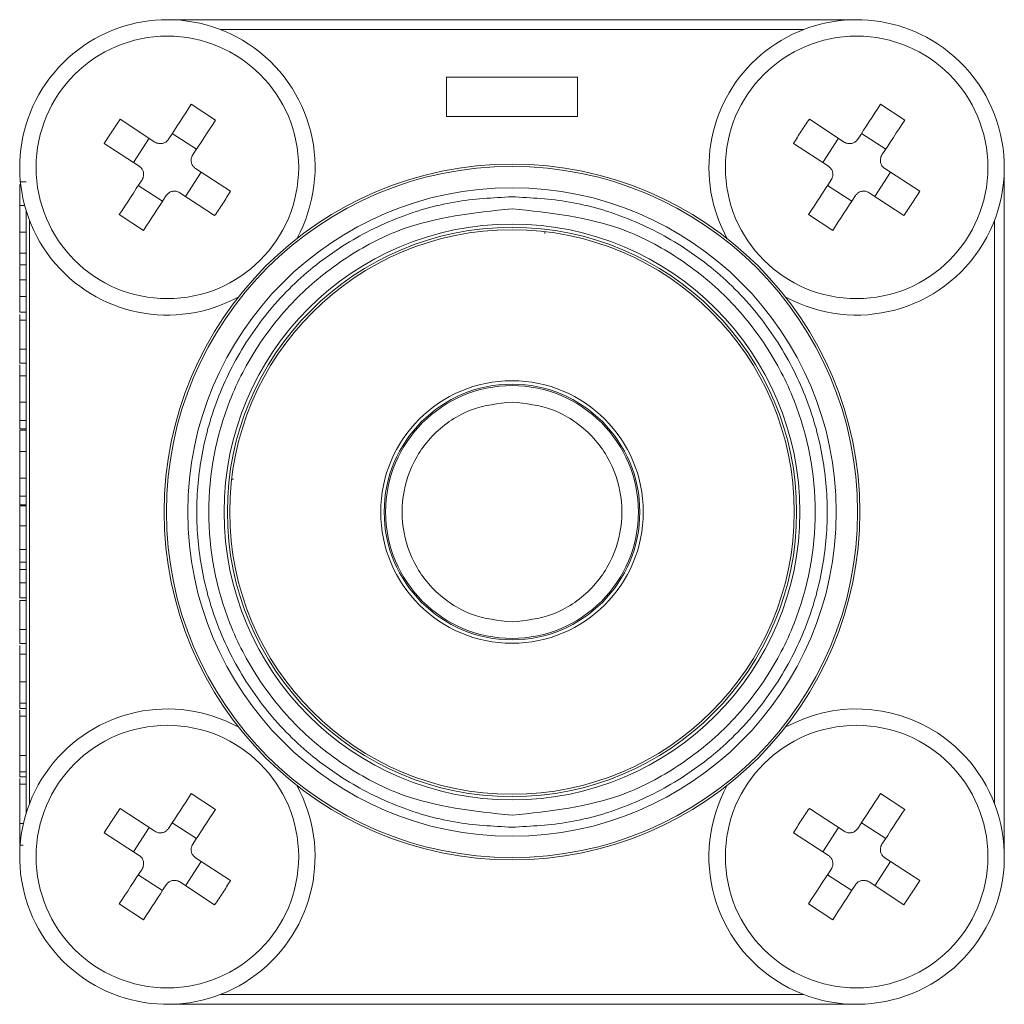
# Model space of a CAD drawing. Header units: millimetres. Extents: x -1774 to -852, y -172 to 1186.
# Tile 16 of 23: x -1283 to -1253, y 55 to 85. Entities that reach past the tile are written whole.
import ezdxf

# ---------------------------------------------------------------- set-up
doc = ezdxf.new("R2010")
doc.units = ezdxf.units.MM

msp = doc.modelspace()

# ---------------------------------------------------------------- linework, layer by layer
at = {"color": 7, "linetype": 'ByBlock', "lineweight": 5}
for p, q in [((-1257.74144, 84.99849), (-1278.74144, 84.99849)), ((-1270.24144, 83.24849), (-1270.24144, 82.0485)), ((-1270.24144, 83.24849), (-1266.24144, 83.24849)), ((-1266.24144, 82.0485), (-1266.24144, 83.24849)), ((-1277.27511, 81.93844), (-1278.01182, 82.41976)), ((-1256.27511, 81.93844), (-1257.01182, 82.41976)), ((-1279.12029, 81.27159), (-1280.18139, 81.96483)), ((-1266.24144, 82.0485), (-1270.24144, 82.0485)), ((-1258.1203, 81.27159), (-1259.18139, 81.96483)), ((-1279.77502, 80.64818), (-1279.29371, 81.38489)), ((-1278.59176, 81.53207), (-1277.85505, 81.05077)), ((-1258.77503, 80.64818), (-1258.29371, 81.38489)), ((-1257.59176, 81.53207), (-1256.85505, 81.05077)), ((-1280.6627, 81.22813), (-1279.6016, 80.53488)), ((-1259.6627, 81.22813), (-1258.60161, 80.53488)), ((-1277.88128, 80.46211), (-1276.82018, 79.76887)), ((-1256.88128, 80.46211), (-1255.82019, 79.76887)), ((-1253.24144, 59.49849), (-1253.24144, 80.4985)), ((-1277.70786, 80.34881), (-1278.18918, 79.6121)), ((-1256.70786, 80.34881), (-1257.18917, 79.6121)), ((-1283.04144, 80.06184), (-1283.24144, 80.06184)), ((-1283.24144, 79.97229), (-1283.21057, 79.97229)), ((-1278.89113, 79.46492), (-1279.62784, 79.94623)), ((-1257.89113, 79.46492), (-1258.62784, 79.94623)), ((-1278.36259, 79.7254), (-1277.30149, 79.03216)), ((-1257.36259, 79.7254), (-1256.3015, 79.03216)), ((-1283.24144, 79.33347), (-1283.08802, 79.33347)), ((-1283.04144, 79.17185), (-1283.04144, 60.82514)), ((-1280.20778, 79.05855), (-1279.47107, 78.57723)), ((-1259.20778, 79.05855), (-1258.47107, 78.57723)), ((-1283.24144, 78.52217), (-1283.04144, 78.52217)), ((-1267.24467, 78.54054), (-1267.24144, 78.48378)), ((-1283.24144, 77.89237), (-1283.24144, 77.88696)), ((-1283.24144, 77.88696), (-1283.04144, 77.88696)), ((-1283.24144, 77.88696), (-1283.24144, 77.5342)), ((-1283.24144, 77.5342), (-1283.04144, 77.5342)), ((-1283.24144, 77.07146), (-1283.04144, 77.07146)), ((-1283.24144, 76.56184), (-1283.04144, 76.56184)), ((-1283.24144, 76.08768), (-1283.04144, 76.08768)), ((-1283.24144, 76.02037), (-1283.24144, 75.84128)), ((-1283.24144, 75.84128), (-1283.04144, 75.84128)), ((-1283.24144, 74.95727), (-1283.04144, 74.95727)), ((-1283.24144, 74.95727), (-1283.24144, 74.52999)), ((-1283.24144, 74.52999), (-1283.04144, 74.52999)), ((-1283.24144, 74.14718), (-1283.04144, 74.14718)), ((-1283.24144, 73.34068), (-1283.04144, 73.34068)), ((-1283.24144, 72.79081), (-1283.04144, 72.79081)), ((-1283.24144, 72.52759), (-1283.04144, 72.52759)), ((-1283.24144, 72.49092), (-1283.04144, 72.49092)), ((-1283.24144, 71.83948), (-1283.04144, 71.83948)), ((-1283.24144, 71.03299), (-1283.04144, 71.03299)), ((-1276.78349, 70.99526), (-1276.72673, 70.9985)), ((-1283.24144, 70.48311), (-1283.04144, 70.48311)), ((-1283.24144, 70.21989), (-1283.04144, 70.21989)), ((-1283.24144, 70.18924), (-1283.04144, 70.18924)), ((-1283.24144, 69.57746), (-1283.04144, 69.57746)), ((-1283.24144, 68.85931), (-1283.04144, 68.85931)), ((-1283.24144, 68.46569), (-1283.04144, 68.46569)), ((-1283.24144, 68.24814), (-1283.04144, 68.24814)), ((-1283.24144, 68.24194), (-1283.24144, 67.84489)), ((-1283.04144, 67.84489), (-1283.24144, 67.84489)), ((-1283.24144, 67.38335), (-1283.24144, 67.84489)), ((-1283.24144, 67.38335), (-1283.04144, 67.38335)), ((-1283.24144, 67.30282), (-1283.04144, 67.30282)), ((-1283.24144, 66.41881), (-1283.04144, 66.41881)), ((-1283.24144, 66.41881), (-1283.24144, 65.99153)), ((-1283.24144, 65.99153), (-1283.04144, 65.99153)), ((-1283.24144, 65.6676), (-1283.04144, 65.6676)), ((-1283.04144, 64.82566), (-1283.24144, 64.82566)), ((-1283.24144, 64.16881), (-1283.04144, 64.16881)), ((-1283.24144, 64.01372), (-1283.04144, 64.01372)), ((-1283.24144, 63.95642), (-1283.24144, 63.78239)), ((-1283.24144, 63.78239), (-1283.04144, 63.78239)), ((-1283.24144, 62.58287), (-1283.04144, 62.58287)), ((-1283.04144, 62.08528), (-1283.24144, 62.08528)), ((-1283.24144, 61.92819), (-1283.04144, 61.92819)), ((-1283.24144, 61.88197), (-1283.24144, 61.70547)), ((-1283.24144, 61.70547), (-1283.04144, 61.70547)), ((-1277.27511, 60.93845), (-1278.01182, 61.41976)), ((-1256.27511, 60.93845), (-1257.01182, 61.41976)), ((-1279.12029, 60.27159), (-1280.18139, 60.96484)), ((-1258.1203, 60.27159), (-1259.18139, 60.96484)), ((-1283.24144, 60.50595), (-1283.12722, 60.50595)), ((-1279.77502, 59.64818), (-1279.29371, 60.38489)), ((-1278.59176, 60.53208), (-1277.85505, 60.05077)), ((-1258.77503, 59.64818), (-1258.29371, 60.38489)), ((-1257.59176, 60.53208), (-1256.85505, 60.05077)), ((-1283.21247, 60.00835), (-1283.24144, 60.00835)), ((-1280.6627, 60.22812), (-1279.6016, 59.53488)), ((-1259.6627, 60.22812), (-1258.60161, 59.53488)), ((-1283.24144, 59.85126), (-1283.13741, 59.85126)), ((-1277.88128, 59.46211), (-1276.82018, 58.76887)), ((-1256.88128, 59.46211), (-1255.82019, 58.76887)), ((-1277.70786, 59.34881), (-1278.18918, 58.61211)), ((-1256.70786, 59.34881), (-1257.18917, 58.61211)), ((-1278.89113, 58.46492), (-1279.62784, 58.94623)), ((-1257.89113, 58.46492), (-1258.62784, 58.94623)), ((-1278.36259, 58.72541), (-1277.30149, 58.03216)), ((-1257.36259, 58.72541), (-1256.3015, 58.03216)), ((-1280.20778, 58.05855), (-1279.47107, 57.57724)), ((-1259.20778, 58.05855), (-1258.47107, 57.57724)), ((-1278.74144, 54.9985), (-1257.74144, 54.9985))]:
    msp.add_line(p, q, dxfattribs=at)
at = {"color": 8, "linetype": 'ByBlock', "lineweight": 5}
for p, q in [((-1259.35699, 84.6985), (-1277.1259, 84.6985)), ((-1282.94144, 78.88295), (-1282.94144, 61.11405)), ((-1253.54144, 61.11405), (-1253.54144, 78.88295)), ((-1277.1259, 55.2985), (-1259.35699, 55.2985))]:
    msp.add_line(p, q, dxfattribs=at)
at = {"color": 7, "linetype": 'ByBlock', "lineweight": 5, "flags": 128}
for points in [[(-1278.01182, 82.41976), (-1278.09663, 82.28995), (-1278.18207, 82.15916), (-1278.2681, 82.02749), (-1278.35465, 81.895), (-1278.44168, 81.7618), (-1278.52913, 81.62795), (-1278.61694, 81.49354), (-1278.70506, 81.35865)], [(-1257.01182, 82.41976), (-1257.09663, 82.28995), (-1257.18207, 82.15916), (-1257.2681, 82.02749), (-1257.35465, 81.895), (-1257.44168, 81.7618), (-1257.52913, 81.62795), (-1257.61694, 81.49354), (-1257.70506, 81.35865)], [(-1277.96835, 80.87735), (-1277.88023, 81.01222), (-1277.79242, 81.14663), (-1277.70497, 81.28048), (-1277.61794, 81.41369), (-1277.53139, 81.54618), (-1277.44536, 81.67785), (-1277.35992, 81.80863), (-1277.27511, 81.93844)], [(-1256.96835, 80.87735), (-1256.88023, 81.01222), (-1256.79242, 81.14663), (-1256.70497, 81.28048), (-1256.61794, 81.41369), (-1256.53139, 81.54618), (-1256.44536, 81.67785), (-1256.35992, 81.80863), (-1256.27511, 81.93844)], [(-1279.51454, 80.11964), (-1279.60266, 79.98477), (-1279.69047, 79.85036), (-1279.77792, 79.71651), (-1279.86494, 79.5833), (-1279.9515, 79.45082), (-1280.03753, 79.31914), (-1280.12297, 79.18836), (-1280.20778, 79.05855)], [(-1258.51454, 80.11964), (-1258.60266, 79.98477), (-1258.69047, 79.85036), (-1258.77792, 79.71651), (-1258.86495, 79.5833), (-1258.9515, 79.45082), (-1259.03753, 79.31914), (-1259.12297, 79.18836), (-1259.20778, 79.05855)], [(-1279.47107, 78.57723), (-1279.38626, 78.70704), (-1279.30082, 78.83783), (-1279.21479, 78.96951), (-1279.12824, 79.10199), (-1279.04121, 79.2352), (-1278.95376, 79.36905), (-1278.86595, 79.50345), (-1278.77783, 79.63834)], [(-1258.47107, 78.57723), (-1258.38626, 78.70704), (-1258.30082, 78.83783), (-1258.21479, 78.96951), (-1258.12824, 79.10199), (-1258.04121, 79.2352), (-1257.95376, 79.36905), (-1257.86595, 79.50345), (-1257.77783, 79.63834)], [(-1278.01182, 61.41976), (-1278.09663, 61.28994), (-1278.18207, 61.15916), (-1278.2681, 61.02749), (-1278.35465, 60.895), (-1278.44168, 60.76179), (-1278.52913, 60.62794), (-1278.61694, 60.49353), (-1278.70506, 60.35866)], [(-1257.01182, 61.41976), (-1257.09663, 61.28994), (-1257.18207, 61.15916), (-1257.2681, 61.02749), (-1257.35465, 60.895), (-1257.44168, 60.76179), (-1257.52913, 60.62794), (-1257.61694, 60.49353), (-1257.70506, 60.35866)], [(-1277.96835, 59.87735), (-1277.88023, 60.01223), (-1277.79242, 60.14663), (-1277.70497, 60.28048), (-1277.61794, 60.41369), (-1277.53139, 60.54617), (-1277.44536, 60.67785), (-1277.35992, 60.80863), (-1277.27511, 60.93845)], [(-1256.96835, 59.87735), (-1256.88023, 60.01223), (-1256.79242, 60.14663), (-1256.70497, 60.28048), (-1256.61794, 60.41369), (-1256.53139, 60.54617), (-1256.44536, 60.67785), (-1256.35992, 60.80863), (-1256.27511, 60.93845)], [(-1279.51454, 59.11965), (-1279.60266, 58.98477), (-1279.69047, 58.85036), (-1279.77792, 58.71651), (-1279.86494, 58.5833), (-1279.9515, 58.45082), (-1280.03753, 58.31914), (-1280.12297, 58.18836), (-1280.20778, 58.05855)], [(-1258.51454, 59.11965), (-1258.60266, 58.98477), (-1258.69047, 58.85036), (-1258.77792, 58.71651), (-1258.86495, 58.5833), (-1258.9515, 58.45082), (-1259.03753, 58.31914), (-1259.12297, 58.18836), (-1259.20778, 58.05855)], [(-1279.47107, 57.57724), (-1279.38626, 57.70705), (-1279.30082, 57.83783), (-1279.21479, 57.96951), (-1279.12824, 58.10199), (-1279.04121, 58.2352), (-1278.95376, 58.36905), (-1278.86595, 58.50345), (-1278.77783, 58.63834)], [(-1258.47107, 57.57724), (-1258.38626, 57.70705), (-1258.30082, 57.83783), (-1258.21479, 57.96951), (-1258.12824, 58.10199), (-1258.04121, 58.2352), (-1257.95376, 58.36905), (-1257.86595, 58.50345), (-1257.77783, 58.63834)]]:
    msp.add_lwpolyline(points, dxfattribs=at)
at = {"color": 7, "linetype": 'ByBlock', "lineweight": 5}
for centre, radius in [((-1278.74144, 80.4985), 4), ((-1257.74144, 80.4985), 4), ((-1268.24144, 69.9985), 10.6), ((-1268.24144, 69.9985), 10.53105), ((-1268.24144, 69.9985), 9.87918), ((-1268.24144, 69.9985), 8.77143), ((-1268.24144, 69.9985), 8.67237), ((-1268.24144, 69.9985), 8.6), ((-1268.24144, 69.9985), 4), ((-1268.24144, 69.9985), 3.89443), ((-1268.24144, 69.9985), 3.85), ((-1278.74144, 59.4985), 4), ((-1257.74144, 59.4985), 4)]:
    msp.add_circle(centre, radius, dxfattribs=at)
for centre, radius, start, end in [((-1278.74144, 80.4985), 4.5, 56.84238, 298.882103), ((-1257.74144, 80.4985), 4.5, 56.84238, 208.882103), ((-1278.74144, 80.4985), 4.5, 331.117897, 56.84238), ((-1257.74144, 80.4985), 4.5, 241.117897, 56.84238), ((-1268.24144, 69.9985), 3.85, 0, 90), ((-1268.24144, 69.9985), 3.85, 270, 0), ((-1278.74144, 59.4985), 4.5, 61.117897, 28.882103), ((-1257.74144, 59.4985), 4.5, 56.84238, 118.882103), ((-1257.74144, 59.4985), 4.5, 151.117897, 56.84238)]:
    msp.add_arc(centre, radius, start, end, dxfattribs=at)
for points, knots in [([(-1280.18139, 81.96483), (-1280.2648, 81.84413), (-1280.43162, 81.60273), (-1280.58568, 81.353), (-1280.6627, 81.22813)], [0, 0, 0, 0, 0.49999938, 1, 1, 1, 1]), ([(-1259.18139, 81.96483), (-1259.2648, 81.84413), (-1259.43162, 81.60273), (-1259.58567, 81.353), (-1259.6627, 81.22813)], [0, 0, 0, 0, 0.49999938, 1, 1, 1, 1]), ([(-1278.70506, 81.35865), (-1278.72609, 81.33242), (-1278.76815, 81.27995), (-1278.85994, 81.23288), (-1278.9599, 81.21736), (-1279.05069, 81.23265), (-1279.09994, 81.2602), (-1279.12029, 81.27159)], [0, 0, 0, 0, 0.21360994, 0.42729661, 0.63945685, 0.85095364, 1, 1, 1, 1]), ([(-1257.70506, 81.35865), (-1257.72609, 81.33242), (-1257.76815, 81.27995), (-1257.85994, 81.23288), (-1257.9599, 81.21736), (-1258.05069, 81.23265), (-1258.09994, 81.2602), (-1258.1203, 81.27159)], [0, 0, 0, 0, 0.2136149, 0.42729768, 0.63945752, 0.85095391, 1, 1, 1, 1]), ([(-1277.88128, 80.46211), (-1277.90752, 80.48314), (-1277.95999, 80.5252), (-1278.00705, 80.617), (-1278.02259, 80.71695), (-1278.00728, 80.80775), (-1277.97974, 80.85699), (-1277.96835, 80.87735)], [0, 0, 0, 0, 0.21361345, 0.42730459, 0.63945716, 0.85096228, 1, 1, 1, 1]), ([(-1256.88128, 80.46211), (-1256.90752, 80.48314), (-1256.95999, 80.5252), (-1257.00705, 80.617), (-1257.02259, 80.71695), (-1257.00729, 80.80775), (-1256.97974, 80.85699), (-1256.96835, 80.87735)], [0, 0, 0, 0, 0.213613, 0.42730369, 0.63945581, 0.85095908, 1, 1, 1, 1]), ([(-1279.6016, 80.53488), (-1279.57537, 80.51385), (-1279.5229, 80.47179), (-1279.47583, 80.38), (-1279.4603, 80.28005), (-1279.47561, 80.18925), (-1279.50315, 80.14), (-1279.51454, 80.11964)], [0, 0, 0, 0, 0.21361101, 0.42729049, 0.63945855, 0.85094786, 1, 1, 1, 1]), ([(-1258.60161, 80.53488), (-1258.57537, 80.51385), (-1258.5229, 80.4718), (-1258.47584, 80.38), (-1258.4603, 80.28005), (-1258.4756, 80.18925), (-1258.50315, 80.14), (-1258.51454, 80.11964)], [0, 0, 0, 0, 0.21361295, 0.42728962, 0.63945735, 0.85094501, 1, 1, 1, 1]), ([(-1283.24144, 79.97229), (-1283.24144, 79.92342), (-1283.24144, 79.82856), (-1283.24144, 79.61196), (-1283.24144, 79.42732), (-1283.24144, 79.33347)], [0, 0, 0, 0, 0.3432979, 0.66623734, 1, 1, 1, 1]), ([(-1278.77783, 79.63834), (-1278.7568, 79.66457), (-1278.71474, 79.71704), (-1278.62295, 79.76411), (-1278.52299, 79.77964), (-1278.4322, 79.76434), (-1278.38295, 79.73679), (-1278.36259, 79.7254)], [0, 0, 0, 0, 0.21361168, 0.42729741, 0.63945914, 0.85095782, 1, 1, 1, 1]), ([(-1268.24144, 60.39346), (-1268.82727, 60.42462), (-1270.03402, 60.4888), (-1271.82415, 61.0232), (-1273.54554, 61.90932), (-1275.08162, 63.15865), (-1276.32939, 64.69431), (-1277.22114, 66.41581), (-1277.73579, 68.20592), (-1277.90022, 69.9985), (-1277.73579, 71.79107), (-1277.22114, 73.58118), (-1276.32939, 75.30268), (-1275.08162, 76.83834), (-1273.54554, 78.08767), (-1271.82415, 78.97379), (-1270.03402, 79.50819), (-1268.82727, 79.57238), (-1268.24144, 79.60354)], [0, 0, 0, 0, 0.058258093, 0.120005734, 0.184320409, 0.249999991, 0.315679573, 0.379994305, 0.441742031, 0.499999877, 0.558257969, 0.620005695, 0.684320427, 0.750000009, 0.815679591, 0.879994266, 0.941741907, 1, 1, 1, 1]), ([(-1277.30149, 79.03216), (-1277.21809, 79.15286), (-1277.05127, 79.39426), (-1276.89721, 79.644), (-1276.82018, 79.76887)], [0, 0, 0, 0, 0.50000288, 1, 1, 1, 1]), ([(-1268.24144, 79.60354), (-1267.65562, 79.57238), (-1266.44887, 79.50819), (-1264.65874, 78.97379), (-1262.93734, 78.08768), (-1261.40127, 76.83834), (-1260.1535, 75.30269), (-1259.26175, 73.58118), (-1258.7471, 71.79107), (-1258.58267, 69.9985), (-1258.7471, 68.20592), (-1259.26175, 66.41581), (-1260.1535, 64.69431), (-1261.40127, 63.15866), (-1262.93734, 61.90932), (-1264.65874, 61.02321), (-1266.44887, 60.4888), (-1267.65562, 60.42462), (-1268.24144, 60.39346)], [0, 0, 0, 0, 0.05825798, 0.12000563, 0.18432043, 0.24999993, 0.3156796, 0.37999428, 0.44174202, 0.50000012, 0.55825798, 0.62000572, 0.6843204, 0.75000007, 0.81567957, 0.87999437, 0.94174202, 1, 1, 1, 1]), ([(-1257.77783, 79.63834), (-1257.7568, 79.66457), (-1257.71474, 79.71704), (-1257.62295, 79.76411), (-1257.52299, 79.77964), (-1257.4322, 79.76433), (-1257.38295, 79.73679), (-1257.36259, 79.7254)], [0, 0, 0, 0, 0.21361378, 0.42729543, 0.63945659, 0.8509547, 1, 1, 1, 1]), ([(-1256.3015, 79.03216), (-1256.21809, 79.15286), (-1256.05127, 79.39426), (-1255.89721, 79.644), (-1255.82019, 79.76887)], [0, 0, 0, 0, 0.50000288, 1, 1, 1, 1]), ([(-1283.24144, 79.33347), (-1283.24144, 79.22695), (-1283.24144, 79.05077), (-1283.24144, 78.77191), (-1283.24144, 78.60574), (-1283.24144, 78.52217)], [0, 0, 0, 0, 0.43185382, 0.71429961, 1, 1, 1, 1]), ([(-1268.24144, 79.23978), (-1269.40388, 79.11633), (-1271.19208, 78.92643), (-1273.34422, 77.77407), (-1274.82269, 76.58137), (-1276.02306, 75.10086), (-1277.13936, 72.94934), (-1277.70594, 69.9985), (-1277.13935, 67.04765), (-1276.02306, 64.89613), (-1274.82269, 63.41562), (-1273.34423, 62.22292), (-1271.19207, 61.07057), (-1269.40388, 60.88067), (-1268.24144, 60.75722)], [0, 0, 0, 0, 0.11972846, 0.18418044, 0.24999995, 0.31581955, 0.38027164, 0.5000001, 0.61972831, 0.68418041, 0.75, 0.81581968, 0.88027154, 1, 1, 1, 1]), ([(-1268.24144, 60.75722), (-1267.07901, 60.88067), (-1265.29082, 61.07057), (-1263.13866, 62.22292), (-1261.6602, 63.41562), (-1260.45982, 64.89613), (-1259.34353, 67.04765), (-1258.77695, 69.9985), (-1259.34353, 72.94934), (-1260.45982, 75.10086), (-1261.6602, 76.58137), (-1263.13867, 77.77406), (-1265.29081, 78.92643), (-1267.07901, 79.11633), (-1268.24144, 79.23978)], [0, 0, 0, 0, 0.119728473, 0.184180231, 0.249999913, 0.315819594, 0.380271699, 0.499999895, 0.619728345, 0.684180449, 0.750000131, 0.815819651, 0.880271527, 1, 1, 1, 1]), ([(-1283.24144, 78.52217), (-1283.24144, 78.4582), (-1283.24144, 78.32321), (-1283.24144, 78.11098), (-1283.24144, 77.96195), (-1283.24144, 77.88696)], [0, 0, 0, 0, 0.30914717, 0.65236399, 1, 1, 1, 1]), ([(-1283.24144, 77.50835), (-1283.24144, 77.48302), (-1283.24144, 77.39651), (-1283.24144, 77.26354), (-1283.24144, 77.13438), (-1283.24144, 77.09163), (-1283.24144, 77.07146)], [0, 0, 0, 0, 0.124942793, 0.426649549, 0.729452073, 1, 1, 1, 1]), ([(-1283.24144, 77.07146), (-1283.24144, 77.02368), (-1283.24144, 76.92748), (-1283.24144, 76.75404), (-1283.24144, 76.62646), (-1283.24144, 76.56184)], [0, 0, 0, 0, 0.32739722, 0.6592583, 1, 1, 1, 1]), ([(-1283.24144, 76.56184), (-1283.24144, 76.49802), (-1283.24144, 76.38929), (-1283.24144, 76.22955), (-1283.24144, 76.13514), (-1283.24144, 76.08768)], [0, 0, 0, 0, 0.414036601, 0.705464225, 1, 1, 1, 1]), ([(-1283.24144, 75.84128), (-1283.24144, 75.73085), (-1283.24144, 75.5094), (-1283.24144, 75.19229), (-1283.24144, 75.00742), (-1283.24144, 74.95727)], [0, 0, 0, 0, 0.420266, 0.84273439, 1, 1, 1, 1]), ([(-1283.24144, 74.14718), (-1283.24144, 74.25732), (-1283.24144, 74.38035), (-1283.24144, 74.46947), (-1283.24144, 74.47881)], [0, 0, 0, 0, 0.89521636, 1, 1, 1, 1]), ([(-1283.24144, 73.34068), (-1283.24144, 73.47577), (-1283.24144, 73.68666), (-1283.24144, 73.95281), (-1283.24144, 74.08194), (-1283.24144, 74.14718)], [0, 0, 0, 0, 0.46853969, 0.73147684, 1, 1, 1, 1]), ([(-1283.24144, 72.79081), (-1283.24144, 72.84737), (-1283.24144, 72.94647), (-1283.24144, 73.13715), (-1283.24144, 73.26423), (-1283.24144, 73.34068)], [0, 0, 0, 0, 0.346351, 0.60673945, 1, 1, 1, 1]), ([(-1268.24144, 73.3485), (-1268.66269, 73.3035), (-1269.31304, 73.23404), (-1270.09398, 72.81696), (-1270.62622, 72.38411), (-1271.062, 71.85103), (-1271.46588, 71.07034), (-1271.67275, 69.9985), (-1271.46592, 68.92682), (-1271.06209, 68.14612), (-1270.62648, 67.61312), (-1270.09413, 67.18014), (-1269.31322, 66.76297), (-1268.66269, 66.69349), (-1268.24144, 66.6485)], [0, 0, 0, 0, 0.11972159, 0.18483513, 0.25000025, 0.31511382, 0.38027844, 0.50000038, 0.61972163, 0.68483501, 0.75000023, 0.81511363, 0.88027841, 1, 1, 1, 1]), ([(-1268.24144, 66.6485), (-1267.8202, 66.69349), (-1267.16985, 66.76295), (-1266.38892, 67.18003), (-1265.85666, 67.61287), (-1265.42089, 68.14596), (-1265.01701, 68.92665), (-1264.81014, 69.99849), (-1265.01697, 71.07017), (-1265.42079, 71.85087), (-1265.85641, 72.38386), (-1266.38876, 72.81686), (-1267.16967, 73.23402), (-1267.8202, 73.3035), (-1268.24144, 73.3485)], [0, 0, 0, 0, 0.119721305, 0.184834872, 0.249999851, 0.315113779, 0.380278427, 0.499999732, 0.619721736, 0.684834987, 0.749999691, 0.815113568, 0.880278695, 1, 1, 1, 1]), ([(-1283.24144, 72.52759), (-1283.24144, 72.54337), (-1283.24144, 72.57121), (-1283.24144, 72.64833), (-1283.24144, 72.73695), (-1283.24144, 72.79081)], [0, 0, 0, 0, 0.33935301, 0.59854455, 1, 1, 1, 1]), ([(-1283.24144, 71.83948), (-1283.24144, 71.9454), (-1283.24144, 72.12406), (-1283.24144, 72.34751), (-1283.24144, 72.4368), (-1283.24144, 72.49092)], [0, 0, 0, 0, 0.36452859, 0.61486731, 1, 1, 1, 1]), ([(-1283.24144, 71.03299), (-1283.24144, 71.16808), (-1283.24144, 71.37897), (-1283.24144, 71.64512), (-1283.24144, 71.77424), (-1283.24144, 71.83948)], [0, 0, 0, 0, 0.46854317, 0.731482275, 1, 1, 1, 1]), ([(-1283.24144, 70.48311), (-1283.24144, 70.53968), (-1283.24144, 70.63877), (-1283.24144, 70.82946), (-1283.24144, 70.95653), (-1283.24144, 71.03299)], [0, 0, 0, 0, 0.34635809, 0.60673124, 1, 1, 1, 1]), ([(-1283.24144, 70.21989), (-1283.24144, 70.23568), (-1283.24144, 70.26352), (-1283.24144, 70.34064), (-1283.24144, 70.42926), (-1283.24144, 70.48311)], [0, 0, 0, 0, 0.33935568, 0.59854926, 1, 1, 1, 1]), ([(-1283.24144, 70.18924), (-1283.24144, 70.13837), (-1283.24144, 70.05199), (-1283.24144, 69.8402), (-1283.24144, 69.67283), (-1283.24144, 69.57746)], [0, 0, 0, 0, 0.38127491, 0.64742291, 1, 1, 1, 1]), ([(-1283.24144, 69.57746), (-1283.24144, 69.52271), (-1283.24144, 69.41312), (-1283.24144, 69.18023), (-1283.24144, 68.98631), (-1283.24144, 68.85931)], [0, 0, 0, 0, 0.256294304, 0.512970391, 1, 1, 1, 1]), ([(-1283.24144, 68.85931), (-1283.24144, 68.82599), (-1283.24144, 68.75933), (-1283.24144, 68.62714), (-1283.24144, 68.53002), (-1283.24144, 68.46569)], [0, 0, 0, 0, 0.2523184, 0.50471226, 1, 1, 1, 1]), ([(-1283.24144, 68.46569), (-1283.24144, 68.43423), (-1283.24144, 68.37984), (-1283.24144, 68.3074), (-1283.24144, 68.26798), (-1283.24144, 68.24814)], [0, 0, 0, 0, 0.40518977, 0.7005717, 1, 1, 1, 1]), ([(-1283.24144, 67.30282), (-1283.24144, 67.19239), (-1283.24144, 66.97094), (-1283.24144, 66.65383), (-1283.24144, 66.46896), (-1283.24144, 66.41881)], [0, 0, 0, 0, 0.420266, 0.84273439, 1, 1, 1, 1]), ([(-1283.24144, 65.93073), (-1283.24144, 65.91744), (-1283.24144, 65.84153), (-1283.24144, 65.74623), (-1283.24144, 65.6676)], [0, 0, 0, 0, 0.17500078, 1, 1, 1, 1]), ([(-1283.24144, 65.6676), (-1283.24144, 65.55353), (-1283.24144, 65.3246), (-1283.24144, 65.02569), (-1283.24144, 64.85834), (-1283.24144, 64.82566)], [0, 0, 0, 0, 0.44419426, 0.89145794, 1, 1, 1, 1]), ([(-1283.24144, 64.82566), (-1283.24144, 64.759), (-1283.24144, 64.59601), (-1283.24144, 64.35574), (-1283.24144, 64.22708), (-1283.24144, 64.16881)], [0, 0, 0, 0, 0.274594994, 0.671468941, 1, 1, 1, 1]), ([(-1283.24144, 64.16881), (-1283.24144, 64.13099), (-1283.24144, 64.04722), (-1283.24144, 64.00163), (-1283.24144, 64.01376), (-1283.24144, 64.01378)], [0, 0, 0, 0, 0.45111826, 0.99932489, 1, 1, 1, 1]), ([(-1283.24144, 63.78239), (-1283.24144, 63.7247), (-1283.24144, 63.60936), (-1283.24144, 63.2776), (-1283.24144, 62.92655), (-1283.24144, 62.67489), (-1283.24144, 62.58287)], [0, 0, 0, 0, 0.259387, 0.51851743, 0.82394037, 1, 1, 1, 1]), ([(-1283.24144, 62.58287), (-1283.24144, 62.53283), (-1283.24144, 62.40657), (-1283.24144, 62.22809), (-1283.24144, 62.12765), (-1283.24144, 62.08528)], [0, 0, 0, 0, 0.27511615, 0.69415587, 1, 1, 1, 1]), ([(-1283.24144, 62.08528), (-1283.24144, 62.04381), (-1283.24144, 61.9602), (-1283.24144, 61.91875), (-1283.24144, 61.92832), (-1283.24144, 61.92837)], [0, 0, 0, 0, 0.49474651, 0.99749467, 1, 1, 1, 1]), ([(-1283.24144, 61.70547), (-1283.24144, 61.64777), (-1283.24144, 61.53244), (-1283.24144, 61.20068), (-1283.24144, 60.84962), (-1283.24144, 60.59797), (-1283.24144, 60.50595)], [0, 0, 0, 0, 0.259387, 0.51851743, 0.82394037, 1, 1, 1, 1]), ([(-1280.18139, 60.96484), (-1280.2648, 60.84413), (-1280.43162, 60.60273), (-1280.58568, 60.35299), (-1280.6627, 60.22812)], [0, 0, 0, 0, 0.50000288, 1, 1, 1, 1]), ([(-1259.18139, 60.96484), (-1259.2648, 60.84413), (-1259.43162, 60.60273), (-1259.58567, 60.35299), (-1259.6627, 60.22812)], [0, 0, 0, 0, 0.50000288, 1, 1, 1, 1]), ([(-1283.24144, 60.50595), (-1283.24144, 60.45591), (-1283.24144, 60.32965), (-1283.24144, 60.15117), (-1283.24144, 60.05073), (-1283.24144, 60.00835)], [0, 0, 0, 0, 0.27511615, 0.69415587, 1, 1, 1, 1]), ([(-1278.70506, 60.35866), (-1278.72609, 60.33242), (-1278.76815, 60.27995), (-1278.85994, 60.23289), (-1278.9599, 60.21735), (-1279.05069, 60.23266), (-1279.09994, 60.2602), (-1279.12029, 60.27159)], [0, 0, 0, 0, 0.21360882, 0.42729437, 0.63945592, 0.85095442, 1, 1, 1, 1]), ([(-1257.70506, 60.35866), (-1257.72609, 60.33242), (-1257.76815, 60.27995), (-1257.85994, 60.23289), (-1257.9599, 60.21735), (-1258.05069, 60.23266), (-1258.09994, 60.2602), (-1258.1203, 60.27159)], [0, 0, 0, 0, 0.21361378, 0.42729543, 0.63945659, 0.8509547, 1, 1, 1, 1]), ([(-1283.24144, 60.00835), (-1283.24144, 59.96688), (-1283.24144, 59.88328), (-1283.24144, 59.84183), (-1283.24144, 59.8514), (-1283.24144, 59.85144)], [0, 0, 0, 0, 0.49474651, 0.99749467, 1, 1, 1, 1]), ([(-1277.88128, 59.46211), (-1277.90752, 59.48314), (-1277.95999, 59.5252), (-1278.00705, 59.61699), (-1278.02259, 59.71695), (-1278.00728, 59.80774), (-1277.97974, 59.85699), (-1277.96835, 59.87735)], [0, 0, 0, 0, 0.2136134, 0.42729052, 0.63945869, 0.85094821, 1, 1, 1, 1]), ([(-1256.88128, 59.46211), (-1256.90752, 59.48314), (-1256.95999, 59.5252), (-1257.00705, 59.61699), (-1257.02259, 59.71695), (-1257.00728, 59.80775), (-1256.97974, 59.85699), (-1256.96835, 59.87735)], [0, 0, 0, 0, 0.21361295, 0.42728962, 0.63945735, 0.85094501, 1, 1, 1, 1]), ([(-1279.6016, 59.53488), (-1279.57537, 59.51386), (-1279.5229, 59.4718), (-1279.47584, 59.38), (-1279.4603, 59.28004), (-1279.4756, 59.18925), (-1279.50315, 59.14), (-1279.51454, 59.11965)], [0, 0, 0, 0, 0.21361106, 0.42730456, 0.63945702, 0.85096193, 1, 1, 1, 1]), ([(-1258.60161, 59.53488), (-1258.57537, 59.51386), (-1258.5229, 59.4718), (-1258.47584, 59.38), (-1258.4603, 59.28004), (-1258.4756, 59.18925), (-1258.50315, 59.14), (-1258.51454, 59.11965)], [0, 0, 0, 0, 0.213613, 0.42730369, 0.63945581, 0.85095908, 1, 1, 1, 1]), ([(-1278.77783, 58.63834), (-1278.7568, 58.66457), (-1278.71474, 58.71704), (-1278.62295, 58.76411), (-1278.52299, 58.77963), (-1278.43219, 58.76434), (-1278.38295, 58.73679), (-1278.36259, 58.72541)], [0, 0, 0, 0, 0.2136128, 0.42729965, 0.63946007, 0.85095704, 1, 1, 1, 1]), ([(-1277.30149, 58.03216), (-1277.21809, 58.15286), (-1277.05127, 58.39426), (-1276.89721, 58.644), (-1276.82018, 58.76887)], [0, 0, 0, 0, 0.49999938, 1, 1, 1, 1]), ([(-1257.77783, 58.63834), (-1257.7568, 58.66457), (-1257.71474, 58.71704), (-1257.62295, 58.76411), (-1257.52299, 58.77963), (-1257.43219, 58.76434), (-1257.38295, 58.73679), (-1257.36259, 58.72541)], [0, 0, 0, 0, 0.2136149, 0.42729768, 0.63945752, 0.85095391, 1, 1, 1, 1]), ([(-1256.3015, 58.03216), (-1256.21809, 58.15286), (-1256.05127, 58.39426), (-1255.89721, 58.644), (-1255.82019, 58.76887)], [0, 0, 0, 0, 0.49999938, 1, 1, 1, 1])]:
    msp.add_open_spline(points, degree=3, knots=knots, dxfattribs=at)

doc.saveas('drawing.dxf')
